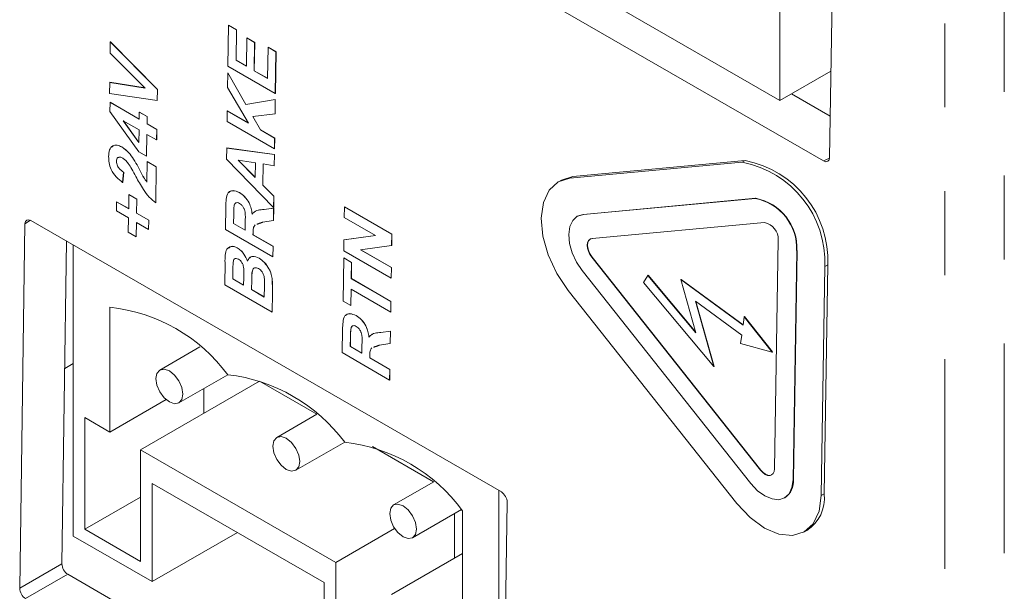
# Model space of a CAD drawing. Header units: inches. Extents: x 0.8 to 33.2, y 0.3 to 21.8.
# Tile 43 of 49: x 22.234 to 23.407, y 12.151 to 12.832. Entities that reach past the tile are written whole.
import ezdxf

# ---------------------------------------------------------------- set-up
doc = ezdxf.new("R2010")
doc.units = ezdxf.units.IN
doc.header["$MEASUREMENT"] = 0
doc.linetypes.add('PHANTOM', pattern=[0.5, 0.25, -0.05, 0.05, -0.05, 0.05, -0.05])

msp = doc.modelspace()

# ---------------------------------------------------------------- linework, layer by layer
at = {"color": 7, "linetype": 'PHANTOM', "lineweight": 0}
for p, q in [((23.3358, 11.4279), (23.3358, 13.1964)), ((23.4065, 13.1964), (23.4065, 11.4286)), ((23.0944, 12.6624), (23.098, 12.6644)), ((23.1912, 12.6639), (23.1983, 12.6672)), ((22.8893, 12.6433), (22.8928, 12.6453)), ((23.1101, 12.6192), (23.1105, 12.6194)), ((22.2468, 12.5933), (22.2403, 12.5888)), ((22.905, 12.6002), (22.9053, 12.6003)), ((23.1593, 12.557), (23.1597, 12.5572)), ((22.9153, 12.5492), (22.9157, 12.5494)), ((23.1928, 12.538), (23.1964, 12.54)), ((23.1162, 12.2954), (23.1165, 12.2956)), ((23.155, 12.2841), (23.1554, 12.2843)), ((23.1885, 12.2652), (23.192, 12.2671)), ((22.2342, 12.1548), (22.2844, 12.1838)), ((22.2913, 12.1715), (22.2411, 12.1425))]:
    msp.add_line(p, q, dxfattribs=at)
at = {"color": 7, "linetype": 'Continuous', "lineweight": 15}
for p, q in [((23.1392, 12.736), (23.1392, 13.1394)), ((23.2056, 13.1292), (23.1984, 12.6681)), ((22.8457, 12.9055), (23.1392, 12.736)), ((23.1912, 12.6639), (22.8092, 12.8844)), ((22.4821, 12.7768), (22.4828, 12.8257)), ((22.4828, 12.8257), (22.4922, 12.8202)), ((22.4828, 12.8257), (22.4829, 12.8257)), ((22.4829, 12.8257), (22.4923, 12.8203)), ((22.4922, 12.8202), (22.4917, 12.784)), ((22.4923, 12.8203), (22.4918, 12.784)), ((22.4922, 12.8202), (22.4923, 12.8203)), ((22.3418, 12.7924), (22.342, 12.8058)), ((22.342, 12.8058), (22.3981, 12.749)), ((22.342, 12.8058), (22.3421, 12.8058)), ((22.3421, 12.8058), (22.3982, 12.749)), ((22.504, 12.7769), (22.5045, 12.8106)), ((22.5045, 12.8106), (22.5046, 12.8107)), ((22.5045, 12.8106), (22.5139, 12.8052)), ((22.5046, 12.8107), (22.514, 12.8052)), ((22.5139, 12.8052), (22.5134, 12.7715)), ((22.514, 12.8052), (22.5135, 12.7715)), ((22.5139, 12.8052), (22.514, 12.8052)), ((22.3835, 12.7508), (22.3418, 12.7924)), ((22.5293, 12.7623), (22.5299, 12.7994)), ((22.5299, 12.7994), (22.5394, 12.794)), ((22.5299, 12.7994), (22.5393, 12.7939)), ((22.5299, 12.7994), (22.5299, 12.7994)), ((22.5393, 12.7939), (22.5385, 12.7442)), ((22.5394, 12.794), (22.5386, 12.7442)), ((22.5393, 12.7939), (22.5394, 12.794)), ((22.4917, 12.784), (22.504, 12.7769)), ((22.4917, 12.784), (22.4918, 12.784)), ((22.4918, 12.784), (22.504, 12.777)), ((22.4817, 12.7514), (22.482, 12.7688)), ((22.482, 12.7688), (22.5035, 12.7313)), ((22.482, 12.7688), (22.5034, 12.7312)), ((22.482, 12.7688), (22.482, 12.7688)), ((22.5385, 12.7442), (22.4821, 12.7768)), ((22.5134, 12.7715), (22.5293, 12.7623)), ((22.5134, 12.7715), (22.5135, 12.7715)), ((22.5135, 12.7715), (22.5293, 12.7624)), ((23.1392, 12.736), (23.2, 12.7711)), ((22.3411, 12.7443), (22.3413, 12.7576)), ((22.3413, 12.7576), (22.3414, 12.7577)), ((22.3413, 12.7576), (22.3835, 12.7508)), ((22.3414, 12.7577), (22.3835, 12.7509)), ((22.3979, 12.736), (22.3411, 12.7443)), ((22.3981, 12.749), (22.3979, 12.736)), ((22.3982, 12.749), (22.398, 12.736)), ((22.3981, 12.749), (22.3982, 12.749)), ((22.5066, 12.7091), (22.4817, 12.7514)), ((22.5385, 12.7442), (22.5386, 12.7442)), ((23.153, 12.744), (23.1992, 12.7173)), ((22.3415, 12.7228), (22.3417, 12.7337)), ((22.3417, 12.7338), (22.3764, 12.7138)), ((22.3417, 12.7337), (22.3417, 12.7338)), ((22.3417, 12.7337), (22.3764, 12.7137)), ((22.3979, 12.736), (22.398, 12.736)), ((22.5034, 12.7312), (22.5384, 12.737)), ((22.5035, 12.7313), (22.5385, 12.7371)), ((22.5384, 12.737), (22.5382, 12.7202)), ((22.5385, 12.7371), (22.5383, 12.7202)), ((22.5384, 12.737), (22.5385, 12.7371)), ((22.3759, 12.6749), (22.3415, 12.7228)), ((22.3764, 12.7137), (22.3765, 12.7221)), ((22.3765, 12.7221), (22.3859, 12.7167)), ((22.3765, 12.7221), (22.3766, 12.7221)), ((22.3766, 12.7221), (22.386, 12.7167)), ((22.4811, 12.711), (22.4813, 12.7237)), ((22.4813, 12.7237), (22.5066, 12.7091)), ((22.4813, 12.7237), (22.4814, 12.7237)), ((22.4814, 12.7237), (22.5065, 12.7092)), ((22.5034, 12.7312), (22.5035, 12.7313)), ((22.3762, 12.701), (22.3574, 12.7119)), ((22.3574, 12.7119), (22.376, 12.686)), ((22.3576, 12.7118), (22.376, 12.6861)), ((22.3859, 12.7167), (22.3858, 12.7082)), ((22.386, 12.7167), (22.3859, 12.7083)), ((22.3859, 12.7167), (22.386, 12.7167)), ((22.5376, 12.6785), (22.4811, 12.711)), ((22.5382, 12.7202), (22.5117, 12.7168)), ((22.5117, 12.7168), (22.5207, 12.7009)), ((22.5118, 12.7168), (22.5208, 12.701)), ((22.5382, 12.7202), (22.5383, 12.7202)), ((22.376, 12.686), (22.3762, 12.701)), ((22.3858, 12.7082), (22.3859, 12.7083)), ((22.3858, 12.7082), (22.3974, 12.7016)), ((22.3859, 12.7083), (22.3975, 12.7016)), ((22.3974, 12.7016), (22.3972, 12.6889)), ((22.3975, 12.7016), (22.3973, 12.689)), ((22.3974, 12.7016), (22.3975, 12.7016)), ((22.5207, 12.7009), (22.5208, 12.701)), ((22.5207, 12.7009), (22.5377, 12.6911)), ((22.5208, 12.701), (22.5378, 12.6911)), ((22.3856, 12.6956), (22.3852, 12.6695)), ((22.3857, 12.6956), (22.3853, 12.6695)), ((22.3972, 12.6889), (22.3856, 12.6956)), ((22.3972, 12.6889), (22.3973, 12.689)), ((22.5378, 12.6911), (22.5376, 12.6785)), ((22.5377, 12.6911), (22.5376, 12.6785)), ((22.5377, 12.6911), (22.5378, 12.6911)), ((22.3556, 12.6806), (22.3557, 12.6806)), ((22.3852, 12.6695), (22.3759, 12.6749)), ((22.4804, 12.6659), (22.4806, 12.6793)), ((22.4806, 12.6793), (22.4807, 12.6794)), ((22.4806, 12.6793), (22.5375, 12.6717)), ((22.4807, 12.6794), (22.5375, 12.6718)), ((22.5376, 12.6785), (22.5376, 12.6785)), ((22.3494, 12.6636), (22.3494, 12.6636)), ((22.3697, 12.6661), (22.3698, 12.6661)), ((22.3852, 12.6695), (22.3853, 12.6695)), ((22.3855, 12.6387), (22.3859, 12.6631)), ((22.3859, 12.6632), (22.3968, 12.6569)), ((22.3859, 12.6631), (22.3859, 12.6632)), ((22.3859, 12.6631), (22.3967, 12.6569)), ((22.5365, 12.6085), (22.4804, 12.6659)), ((22.5147, 12.6617), (22.4943, 12.6648)), ((22.4943, 12.6648), (22.5144, 12.6444)), ((22.4944, 12.6647), (22.5144, 12.6446)), ((22.5375, 12.6718), (22.5373, 12.6583)), ((22.5375, 12.6717), (22.5373, 12.6583)), ((22.5375, 12.6717), (22.5375, 12.6718)), ((23.0944, 12.6624), (22.8893, 12.6433)), ((23.098, 12.6644), (22.8928, 12.6453)), ((22.3579, 12.6504), (22.3567, 12.6383)), ((22.358, 12.6504), (22.3568, 12.6384)), ((22.3579, 12.6504), (22.358, 12.6504)), ((22.3967, 12.6569), (22.3961, 12.6139)), ((22.3968, 12.6569), (22.3962, 12.6139)), ((22.3967, 12.6569), (22.3968, 12.6569)), ((22.5144, 12.6444), (22.5147, 12.6617)), ((22.5242, 12.6603), (22.5238, 12.6351)), ((22.5241, 12.6603), (22.5238, 12.635)), ((22.5373, 12.6583), (22.5241, 12.6603)), ((22.5373, 12.6583), (22.5373, 12.6583)), ((22.8793, 12.6412), (22.8758, 12.6392)), ((22.8928, 12.6453), (22.8793, 12.6412)), ((22.3567, 12.6383), (22.3568, 12.6384)), ((22.5238, 12.6351), (22.5368, 12.622)), ((22.5238, 12.635), (22.5238, 12.6351)), ((22.5238, 12.635), (22.5367, 12.622)), ((22.3492, 12.6044), (22.3494, 12.6153)), ((22.3494, 12.6153), (22.3495, 12.6154)), ((22.3494, 12.6153), (22.3639, 12.607)), ((22.3495, 12.6154), (22.3639, 12.6071)), ((22.3639, 12.607), (22.3641, 12.6238)), ((22.3641, 12.6238), (22.3642, 12.6239)), ((22.3641, 12.6238), (22.3735, 12.6184)), ((22.3642, 12.6239), (22.3736, 12.6185)), ((22.3736, 12.6185), (22.3733, 12.6016)), ((22.3735, 12.6184), (22.3733, 12.6016)), ((22.3735, 12.6184), (22.3736, 12.6185)), ((22.4956, 12.6262), (22.4957, 12.6262)), ((22.5367, 12.622), (22.5365, 12.6085)), ((22.5368, 12.622), (22.5366, 12.6085)), ((22.5367, 12.622), (22.5368, 12.622)), ((23.1101, 12.6192), (22.905, 12.6002)), ((23.1105, 12.6194), (22.9053, 12.6003)), ((22.3637, 12.596), (22.3492, 12.6044)), ((22.3961, 12.6139), (22.3962, 12.6139)), ((22.4792, 12.5821), (22.4796, 12.6097)), ((22.4893, 12.61), (22.4893, 12.61)), ((22.5252, 12.6061), (22.5365, 12.6077)), ((22.5252, 12.6061), (22.5253, 12.6062)), ((22.5253, 12.6062), (22.5366, 12.6077)), ((22.5366, 12.6077), (22.5363, 12.5929)), ((22.5365, 12.6077), (22.5363, 12.5929)), ((22.5365, 12.6085), (22.5366, 12.6085)), ((22.5365, 12.6077), (22.5366, 12.6077)), ((22.6206, 12.5965), (22.6208, 12.6091)), ((22.6208, 12.6091), (22.6209, 12.6092)), ((22.6208, 12.6091), (22.6772, 12.5766)), ((22.6209, 12.6092), (22.6773, 12.5766)), ((22.2475, 12.5929), (22.8077, 12.2696)), ((22.3634, 12.5792), (22.3637, 12.596)), ((22.3733, 12.6016), (22.3878, 12.5932)), ((22.3733, 12.6016), (22.3877, 12.5932)), ((22.3733, 12.6016), (22.3733, 12.6016)), ((22.3878, 12.5932), (22.3876, 12.5823)), ((22.3877, 12.5932), (22.3876, 12.5822)), ((22.3877, 12.5932), (22.3878, 12.5932)), ((22.489, 12.6001), (22.4888, 12.5893)), ((22.4889, 12.6), (22.4888, 12.5893)), ((22.4889, 12.6), (22.489, 12.6001)), ((22.5025, 12.5814), (22.5027, 12.5915)), ((22.5363, 12.5929), (22.5233, 12.5909)), ((22.5363, 12.5929), (22.5363, 12.5929)), ((22.6577, 12.5751), (22.6206, 12.5965)), ((22.9053, 12.6003), (22.8986, 12.5983)), ((22.2342, 12.1548), (22.2403, 12.5888)), ((22.3732, 12.5906), (22.3729, 12.5738)), ((22.3731, 12.5906), (22.3729, 12.5737)), ((22.3876, 12.5822), (22.3731, 12.5906)), ((22.3876, 12.5822), (22.3876, 12.5823)), ((22.5356, 12.5495), (22.4792, 12.5821)), ((22.4888, 12.5893), (22.5025, 12.5814)), ((22.4888, 12.5893), (22.5025, 12.5814)), ((22.4888, 12.5893), (22.4888, 12.5893)), ((23.1208, 12.5905), (22.9157, 12.5715)), ((22.2899, 12.5685), (22.2844, 12.1838)), ((22.3729, 12.5737), (22.3634, 12.5792)), ((22.3729, 12.5737), (22.3729, 12.5738)), ((22.512, 12.5788), (22.5119, 12.5759)), ((22.5119, 12.5759), (22.512, 12.576)), ((22.5119, 12.5759), (22.5358, 12.5621)), ((22.512, 12.5788), (22.512, 12.576)), ((22.512, 12.5788), (22.512, 12.5788)), ((22.512, 12.576), (22.5359, 12.5622)), ((22.62, 12.5569), (22.6202, 12.5701)), ((22.6202, 12.5701), (22.6577, 12.5751)), ((22.6202, 12.5701), (22.6203, 12.5701)), ((22.6203, 12.5701), (22.6577, 12.5751)), ((22.6772, 12.5766), (22.677, 12.563)), ((22.6773, 12.5766), (22.6771, 12.563)), ((22.6772, 12.5766), (22.6773, 12.5766)), ((23.1329, 12.2969), (23.1372, 12.5698)), ((22.2978, 12.5639), (22.2978, 12.334)), ((22.4932, 12.5604), (22.4932, 12.5604)), ((22.5358, 12.5621), (22.5356, 12.5495)), ((22.5359, 12.5622), (22.5357, 12.5495)), ((22.5358, 12.5621), (22.5359, 12.5622)), ((22.6765, 12.5243), (22.62, 12.5569)), ((22.677, 12.563), (22.6401, 12.558)), ((22.6401, 12.558), (22.6767, 12.5369)), ((22.6402, 12.558), (22.6767, 12.537)), ((22.677, 12.563), (22.6771, 12.563)), ((23.155, 12.2841), (23.1593, 12.557)), ((23.1554, 12.2843), (23.1597, 12.5572)), ((22.5191, 12.548), (22.5192, 12.548)), ((22.5356, 12.5495), (22.5357, 12.5495)), ((22.6191, 12.497), (22.6199, 12.5485)), ((22.6199, 12.5485), (22.6293, 12.543)), ((22.6199, 12.5485), (22.62, 12.5485)), ((22.62, 12.5485), (22.6294, 12.5431)), ((22.9153, 12.5492), (23.1162, 12.2954)), ((22.9157, 12.5494), (23.1165, 12.2956)), ((22.4782, 12.5163), (22.4786, 12.5428)), ((22.4883, 12.5434), (22.4883, 12.5434)), ((22.6293, 12.543), (22.629, 12.5236)), ((22.6294, 12.5431), (22.6291, 12.5237)), ((22.6293, 12.543), (22.6294, 12.5431)), ((22.6767, 12.537), (22.6765, 12.5243)), ((22.6767, 12.5369), (22.6765, 12.5243)), ((22.6767, 12.5369), (22.6767, 12.537)), ((22.9039, 12.5333), (23.1048, 12.2795)), ((23.1885, 12.2652), (23.1928, 12.538)), ((23.192, 12.2671), (23.1964, 12.54)), ((22.4879, 12.5316), (22.4878, 12.5235)), ((22.4878, 12.5235), (22.4879, 12.5236)), ((22.4878, 12.5235), (22.5008, 12.516)), ((22.488, 12.5316), (22.4879, 12.5236)), ((22.4879, 12.5316), (22.488, 12.5316)), ((22.4879, 12.5236), (22.5008, 12.5161)), ((22.5008, 12.516), (22.5009, 12.5252)), ((22.5104, 12.5219), (22.5102, 12.5106)), ((22.5105, 12.5219), (22.5103, 12.5106)), ((22.5104, 12.5219), (22.5105, 12.5219)), ((22.5348, 12.5222), (22.5349, 12.5222)), ((22.629, 12.5236), (22.6291, 12.5237)), ((22.629, 12.5236), (22.676, 12.4965)), ((22.6291, 12.5237), (22.6761, 12.4965)), ((22.6765, 12.5243), (22.6765, 12.5243)), ((22.9821, 12.5276), (22.9768, 12.5191)), ((22.9821, 12.5276), (22.9824, 12.5278)), ((23.0393, 12.4592), (22.9821, 12.5276)), ((23.039, 12.4601), (22.9824, 12.5278)), ((23.0214, 12.5225), (23.0218, 12.5227)), ((23.0214, 12.5225), (23.0393, 12.4592)), ((23.0955, 12.4682), (23.0214, 12.5225)), ((23.0956, 12.4686), (23.0218, 12.5227)), ((22.5346, 12.4837), (22.4782, 12.5163)), ((22.5102, 12.5106), (22.5254, 12.5018)), ((22.5102, 12.5106), (22.5103, 12.5106)), ((22.5103, 12.5106), (22.5254, 12.5019)), ((22.5254, 12.5018), (22.5256, 12.5147)), ((22.6288, 12.511), (22.6285, 12.4916)), ((22.6289, 12.511), (22.6286, 12.4916)), ((22.6759, 12.4838), (22.6288, 12.511)), ((22.8872, 12.5097), (23.088, 12.2558)), ((22.9768, 12.5191), (23.0607, 12.4188)), ((22.535, 12.506), (22.5346, 12.4837)), ((22.535, 12.506), (22.5347, 12.4838)), ((22.535, 12.506), (22.535, 12.506)), ((22.3416, 12.4896), (22.3416, 12.3409)), ((22.6285, 12.4916), (22.6191, 12.497)), ((22.6285, 12.4916), (22.6286, 12.4916)), ((22.6761, 12.4965), (22.6759, 12.4839)), ((22.676, 12.4965), (22.6759, 12.4838)), ((22.676, 12.4965), (22.6761, 12.4965)), ((23.0387, 12.4967), (23.0939, 12.4563)), ((23.0607, 12.4188), (23.0387, 12.4967)), ((23.061, 12.419), (23.0392, 12.4963)), ((22.5346, 12.4837), (22.5347, 12.4838)), ((22.6346, 12.4796), (22.6347, 12.4796)), ((22.6759, 12.4838), (22.6759, 12.4839)), ((23.0969, 12.4783), (23.0955, 12.4682)), ((23.0969, 12.4783), (23.0972, 12.4785)), ((23.1302, 12.4362), (23.0969, 12.4783)), ((23.1306, 12.4364), (23.0972, 12.4785)), ((22.6182, 12.4355), (22.6186, 12.4631)), ((22.6283, 12.4634), (22.6284, 12.4635)), ((22.628, 12.4535), (22.6278, 12.4427)), ((22.628, 12.4535), (22.6279, 12.4428)), ((22.628, 12.4535), (22.628, 12.4535)), ((22.6642, 12.4596), (22.6755, 12.4611)), ((22.6642, 12.4596), (22.6643, 12.4596)), ((22.6643, 12.4596), (22.6756, 12.4611)), ((22.6755, 12.4611), (22.6753, 12.4463)), ((22.6756, 12.4611), (22.6754, 12.4463)), ((22.6755, 12.4611), (22.6756, 12.4611)), ((23.0939, 12.4563), (23.0925, 12.4462)), ((22.4487, 12.4424), (22.401, 12.4148)), ((22.6278, 12.4427), (22.6279, 12.4428)), ((22.6278, 12.4427), (22.6415, 12.4348)), ((22.6279, 12.4428), (22.6415, 12.4349)), ((22.6415, 12.4348), (22.6417, 12.445)), ((22.6753, 12.4463), (22.6623, 12.4443)), ((22.6753, 12.4463), (22.6754, 12.4463)), ((23.0925, 12.4462), (23.1302, 12.4362)), ((22.6746, 12.4029), (22.6182, 12.4355)), ((22.6511, 12.4322), (22.651, 12.4294)), ((22.651, 12.4322), (22.651, 12.4294)), ((22.651, 12.4322), (22.6511, 12.4322)), ((22.651, 12.4294), (22.6749, 12.4156)), ((22.651, 12.4294), (22.6748, 12.4156)), ((22.651, 12.4294), (22.651, 12.4294)), ((23.1302, 12.4362), (23.1306, 12.4364)), ((22.2978, 12.4226), (22.2877, 12.4167)), ((23.0607, 12.4188), (23.061, 12.419)), ((22.4236, 12.3756), (22.4819, 12.4092)), ((22.6748, 12.4156), (22.6746, 12.4029)), ((22.6749, 12.4156), (22.6747, 12.403)), ((22.6748, 12.4156), (22.6749, 12.4156)), ((22.5195, 12.4015), (22.378, 12.3198)), ((22.4533, 12.3927), (22.4533, 12.3633)), ((22.5195, 12.4015), (22.5878, 12.362)), ((22.6746, 12.4029), (22.6747, 12.403)), ((22.4084, 12.3795), (22.3416, 12.3409)), ((22.3416, 12.3409), (22.3118, 12.3581)), ((22.3118, 12.3581), (22.3118, 12.225)), ((22.5879, 12.362), (22.5402, 12.3345)), ((22.2978, 12.334), (22.2979, 12.334)), ((22.2979, 12.334), (22.2979, 12.2169)), ((22.5628, 12.2953), (22.6211, 12.3289)), ((22.6541, 12.3238), (22.727, 12.2817)), ((22.378, 12.3198), (22.6105, 12.1856)), ((22.378, 12.1868), (22.378, 12.3198)), ((22.392, 12.1626), (22.392, 12.2797)), ((22.392, 12.2797), (22.5966, 12.1615)), ((22.7271, 12.2817), (22.6794, 12.2541)), ((22.8048, 12.0413), (22.8048, 12.2712)), ((22.378, 12.2632), (22.3118, 12.225)), ((22.8146, 12.2573), (22.8078, 11.8236)), ((22.702, 12.2149), (22.7603, 12.2485)), ((22.752, 12.1908), (22.752, 12.2438)), ((22.7614, 12.0985), (22.7614, 12.2472)), ((22.2979, 12.2169), (22.392, 12.1626)), ((22.3118, 12.225), (22.378, 12.1868)), ((22.4933, 12.2212), (22.392, 12.1626)), ((22.6806, 12.226), (22.6105, 12.1856)), ((23.1679, 12.2216), (23.1714, 12.2236)), ((22.7614, 12.1963), (22.6768, 12.1474)), ((22.6105, 12.1856), (22.6105, 12.0525)), ((22.2913, 12.1715), (22.8085, 11.8729)), ((22.5966, 12.1615), (22.5966, 12.0445))]:
    msp.add_line(p, q, dxfattribs=at)
at = {"color": 7, "linetype": 'Continuous', "lineweight": 15, "flags": 128}
for points in [[(22.8893, 12.6433), (22.8754, 12.639), (22.8646, 12.6291), (22.8577, 12.6144), (22.8551, 12.5957), (22.857, 12.5744), (22.8634, 12.552), (22.8736, 12.5299), (22.8872, 12.5097)], [(22.905, 12.6002), (22.898, 12.598), (22.8926, 12.593), (22.8892, 12.5857), (22.8879, 12.5763), (22.8889, 12.5657), (22.892, 12.5545), (22.8972, 12.5434), (22.9039, 12.5333)], [(22.9157, 12.5715), (22.9134, 12.5708), (22.9116, 12.5691), (22.9104, 12.5667), (22.91, 12.5635), (22.9103, 12.56), (22.9114, 12.5563), (22.9131, 12.5526), (22.9153, 12.5492)], [(22.916, 12.5717), (22.9137, 12.571), (22.9119, 12.5693), (22.9108, 12.5668), (22.9103, 12.5637), (22.9107, 12.5602), (22.9117, 12.5564), (22.9134, 12.5528), (22.9157, 12.5494)], [(22.3963, 12.4045), (22.3975, 12.3967), (22.401, 12.3887), (22.4062, 12.3817), (22.4123, 12.3767), (22.4184, 12.3746), (22.4236, 12.3756), (22.4271, 12.3796), (22.4283, 12.386), (22.4271, 12.3938), (22.4236, 12.4018), (22.4184, 12.4088), (22.4123, 12.4137), (22.4062, 12.4158), (22.401, 12.4148), (22.3975, 12.4108), (22.3963, 12.4045)], [(22.5355, 12.3241), (22.5367, 12.3163), (22.5402, 12.3083), (22.5454, 12.3013), (22.5515, 12.2964), (22.5576, 12.2943), (22.5628, 12.2953), (22.5663, 12.2993), (22.5675, 12.3056), (22.5663, 12.3134), (22.5628, 12.3214), (22.5576, 12.3284), (22.5515, 12.3334), (22.5454, 12.3355), (22.5402, 12.3345), (22.5367, 12.3305), (22.5355, 12.3241)], [(23.1162, 12.2954), (23.1188, 12.2925), (23.1217, 12.2904), (23.1245, 12.2892), (23.1272, 12.289), (23.1295, 12.2897), (23.1313, 12.2913), (23.1325, 12.2938), (23.1329, 12.2969)], [(23.1165, 12.2956), (23.1192, 12.2927), (23.122, 12.2906), (23.1249, 12.2894), (23.1276, 12.2892), (23.1296, 12.2898)], [(23.1048, 12.2795), (23.1127, 12.271), (23.1213, 12.2647), (23.1299, 12.2611), (23.1379, 12.2603), (23.1449, 12.2625), (23.1503, 12.2674), (23.1537, 12.2748), (23.155, 12.2841)], [(23.088, 12.2558), (23.1039, 12.2389), (23.121, 12.2263), (23.1382, 12.219), (23.1543, 12.2175), (23.1682, 12.2218), (23.179, 12.2317), (23.1859, 12.2465), (23.1885, 12.2652)], [(22.6747, 12.2438), (22.6759, 12.236), (22.6794, 12.228), (22.6845, 12.221), (22.6907, 12.216), (22.6968, 12.2139), (22.702, 12.2149), (22.7055, 12.2189), (22.7067, 12.2253), (22.7055, 12.2331), (22.702, 12.2411), (22.6968, 12.2481), (22.6907, 12.253), (22.6845, 12.2551), (22.6794, 12.2541), (22.6759, 12.2501), (22.6747, 12.2438)]]:
    msp.add_lwpolyline(points, dxfattribs=at)
at = {"color": 7, "linetype": 'Continuous', "lineweight": 15}
for centre, radius, start, end in [((23.0713, 12.543), 0.1217, 357.6857, 79.0171), ((23.0748, 12.5449), 0.1217, 357.6862, 79.0166), ((23.0985, 12.5595), 0.0608, 357.6853, 79.0172), ((23.0989, 12.5597), 0.0608, 357.6851, 79.0173), ((23.117, 12.5706), 0.0203, 357.6858, 79.0173), ((22.3203, 12.2898), 0.2009, 36.4735, 83.9306), ((22.4588, 12.2084), 0.2021, 36.5769, 83.4285), ((22.5975, 12.127), 0.2032, 36.2612, 83.347), ((23.1325, 12.2818), 0.023, 303.0054, 6.2366), ((23.1463, 12.2621), 0.046, 303.0161, 6.2277)]:
    msp.add_arc(centre, radius, start, end, dxfattribs=at)
for centre, major_axis, ratio, start_param, end_param in [((23.1913, 12.6722), (-0.00488, 0.00875), 0.586305, 2.365259, 3.933317), ((22.2474, 12.5847), (-0.00488, 0.00877), 0.585215, 5.509595, 7.077653), ((22.8075, 12.2613), (-0.00486, 0.00874), 0.589507, 3.938034, 5.506092), ((22.2915, 12.1797), (-0.00487, 0.00873), 0.588449, 0.795438, 2.363496), ((22.2413, 12.1507), (-0.00487, 0.00873), 0.588449, 0.795438, 2.363496)]:
    msp.add_ellipse(centre, major_axis=major_axis, ratio=ratio, start_param=start_param, end_param=end_param, dxfattribs=at)
for points, knots in [([(22.34, 12.6693), (22.3402, 12.672), (22.3406, 12.6775), (22.3445, 12.6822), (22.3499, 12.6833), (22.3537, 12.6815), (22.3556, 12.6806)], [0, 0, 0, 0, 0.280574, 0.559721, 0.779754, 1, 1, 1, 1]), ([(22.3441, 12.6805), (22.3445, 12.681), (22.3458, 12.6829), (22.35, 12.6832), (22.3538, 12.6815), (22.3557, 12.6806)], [0, 0, 0, 0, 0.1529377, 0.5762646, 1, 1, 1, 1]), ([(22.3556, 12.6806), (22.3585, 12.6785), (22.3637, 12.6747), (22.3679, 12.6687), (22.3697, 12.6661)], [0, 0, 0, 0, 0.558517, 1, 1, 1, 1]), ([(22.3557, 12.6806), (22.3586, 12.6785), (22.3638, 12.6748), (22.3679, 12.6688), (22.3698, 12.6661)], [0, 0, 0, 0, 0.558517, 1, 1, 1, 1]), ([(22.3567, 12.6383), (22.3541, 12.6403), (22.349, 12.6442), (22.343, 12.653), (22.3403, 12.6619), (22.3401, 12.6668), (22.34, 12.6693)], [0, 0, 0, 0, 0.280752, 0.558969, 0.779274, 1, 1, 1, 1]), ([(22.3569, 12.6671), (22.3558, 12.6677), (22.3537, 12.6688), (22.3511, 12.6684), (22.3496, 12.6664), (22.3494, 12.6645), (22.3494, 12.6636)], [0, 0, 0, 0, 0.280621, 0.559499, 0.77938, 1, 1, 1, 1]), ([(22.3521, 12.6682), (22.3517, 12.6682), (22.3507, 12.6681), (22.3497, 12.6664), (22.3495, 12.6646), (22.3494, 12.6636)], [0, 0, 0, 0, 0.180007, 0.589325, 1, 1, 1, 1]), ([(22.3494, 12.6636), (22.3495, 12.6627), (22.3496, 12.6608), (22.3507, 12.6576), (22.3535, 12.6536), (22.3561, 12.6517), (22.358, 12.6504)], [0, 0, 0, 0, 0.1872367, 0.3740863, 0.5606994, 1, 1, 1, 1]), ([(22.3494, 12.6636), (22.3494, 12.6626), (22.3495, 12.6608), (22.3506, 12.6576), (22.3534, 12.6535), (22.3561, 12.6517), (22.3579, 12.6504)], [0, 0, 0, 0, 0.187233, 0.374083, 0.560698, 1, 1, 1, 1]), ([(22.3634, 12.6608), (22.3623, 12.6623), (22.3603, 12.6648), (22.3579, 12.6664), (22.3569, 12.6671)], [0, 0, 0, 0, 0.560063, 1, 1, 1, 1]), ([(22.3697, 12.6661), (22.3715, 12.663), (22.3746, 12.6579), (22.3784, 12.6506), (22.3815, 12.6444), (22.3842, 12.6406), (22.3855, 12.6387)], [0, 0, 0, 0, 0.339989, 0.560193, 0.780381, 1, 1, 1, 1]), ([(22.3698, 12.6661), (22.3716, 12.663), (22.3746, 12.6579), (22.3784, 12.6506), (22.3816, 12.6444), (22.3843, 12.6406), (22.3856, 12.6388)], [0, 0, 0, 0, 0.339989, 0.560193, 0.780381, 1, 1, 1, 1]), ([(22.3724, 12.6455), (22.3708, 12.6484), (22.3679, 12.6537), (22.3648, 12.6587), (22.3634, 12.6608)], [0, 0, 0, 0, 0.560239, 1, 1, 1, 1]), ([(22.3961, 12.6139), (22.3934, 12.6161), (22.3881, 12.6204), (22.38, 12.6316), (22.3753, 12.6403), (22.3724, 12.6455)], [0, 0, 0, 0, 0.279579, 0.55934, 1, 1, 1, 1]), ([(22.4796, 12.6097), (22.4797, 12.6126), (22.4798, 12.6185), (22.4813, 12.6254), (22.4847, 12.6281), (22.4891, 12.629), (22.493, 12.6273), (22.4956, 12.6262)], [0, 0, 0, 0, 0.251138, 0.500536, 0.625742, 0.751055, 1, 1, 1, 1]), ([(22.4832, 12.6265), (22.4838, 12.627), (22.4851, 12.6283), (22.4892, 12.629), (22.4931, 12.6273), (22.4957, 12.6262)], [0, 0, 0, 0, 0.18711, 0.45929, 1, 1, 1, 1]), ([(22.4956, 12.6262), (22.4978, 12.6247), (22.5021, 12.6217), (22.5072, 12.6145), (22.51, 12.6071), (22.5106, 12.6028), (22.5109, 12.6007)], [0, 0, 0, 0, 0.279942, 0.558974, 0.779183, 1, 1, 1, 1]), ([(22.4957, 12.6262), (22.4979, 12.6247), (22.5022, 12.6218), (22.5073, 12.6145), (22.51, 12.6072), (22.5106, 12.6029), (22.511, 12.6007)], [0, 0, 0, 0, 0.279942, 0.558974, 0.779183, 1, 1, 1, 1]), ([(22.4893, 12.61), (22.4892, 12.6081), (22.489, 12.6049), (22.4889, 12.6015), (22.4889, 12.6)], [0, 0, 0, 0, 0.55992, 1, 1, 1, 1]), ([(22.4893, 12.61), (22.4892, 12.6082), (22.4891, 12.6049), (22.489, 12.6016), (22.489, 12.6001)], [0, 0, 0, 0, 0.559921, 1, 1, 1, 1]), ([(22.4959, 12.6132), (22.495, 12.6137), (22.4932, 12.6146), (22.4903, 12.6138), (22.4897, 12.6114), (22.4893, 12.61)], [0, 0, 0, 0, 0.281076, 0.561278, 1, 1, 1, 1]), ([(22.4921, 12.6139), (22.4917, 12.6139), (22.4901, 12.6136), (22.4897, 12.6116), (22.4893, 12.61)], [0, 0, 0, 0, 0.225333, 1, 1, 1, 1]), ([(22.5027, 12.5915), (22.5028, 12.5952), (22.503, 12.5998), (22.5019, 12.6059), (22.5004, 12.609), (22.4983, 12.6117), (22.4967, 12.6127), (22.4959, 12.6132)], [0, 0, 0, 0, 0.500906, 0.625714, 0.750363, 0.875019, 1, 1, 1, 1]), ([(22.5109, 12.6007), (22.5121, 12.602), (22.5142, 12.6041), (22.5181, 12.6053), (22.5216, 12.6058), (22.524, 12.606), (22.5252, 12.6061)], [0, 0, 0, 0, 0.339562, 0.559574, 0.779779, 1, 1, 1, 1]), ([(22.5142, 12.6035), (22.5145, 12.6037), (22.5156, 12.6047), (22.5183, 12.6053), (22.5217, 12.6059), (22.5241, 12.6061), (22.5253, 12.6062)], [0, 0, 0, 0, 0.091191, 0.393945, 0.69696, 1, 1, 1, 1]), ([(22.5143, 12.5877), (22.5135, 12.5865), (22.512, 12.5842), (22.512, 12.5806), (22.512, 12.5788)], [0, 0, 0, 0, 0.495723, 1, 1, 1, 1]), ([(22.5142, 12.5876), (22.5134, 12.5865), (22.512, 12.5842), (22.512, 12.5806), (22.512, 12.5788)], [0, 0, 0, 0, 0.49572, 1, 1, 1, 1]), ([(22.4786, 12.5428), (22.4785, 12.5489), (22.4785, 12.5581), (22.4848, 12.5623), (22.4894, 12.5622), (22.4919, 12.561), (22.4932, 12.5604)], [0, 0, 0, 0, 0.49935, 0.748652, 0.874279, 1, 1, 1, 1]), ([(22.4827, 12.5598), (22.4837, 12.5608), (22.4856, 12.5625), (22.4895, 12.5622), (22.492, 12.561), (22.4932, 12.5604)], [0, 0, 0, 0, 0.400073, 0.699926, 1, 1, 1, 1]), ([(22.4932, 12.5604), (22.4947, 12.5595), (22.4975, 12.5576), (22.5021, 12.5521), (22.5041, 12.5474), (22.5054, 12.5445)], [0, 0, 0, 0, 0.28092, 0.561821, 1, 1, 1, 1]), ([(22.4932, 12.5604), (22.4946, 12.5594), (22.4974, 12.5575), (22.5021, 12.5521), (22.5041, 12.5473), (22.5053, 12.5444)], [0, 0, 0, 0, 0.28092, 0.561821, 1, 1, 1, 1]), ([(22.4946, 12.5468), (22.4937, 12.5472), (22.4919, 12.5481), (22.4891, 12.5473), (22.4886, 12.5449), (22.4883, 12.5434)], [0, 0, 0, 0, 0.281068, 0.561092, 1, 1, 1, 1]), ([(22.491, 12.5475), (22.4906, 12.5474), (22.489, 12.5471), (22.4886, 12.545), (22.4883, 12.5434)], [0, 0, 0, 0, 0.242578, 1, 1, 1, 1]), ([(22.5009, 12.5354), (22.5008, 12.5366), (22.5005, 12.539), (22.499, 12.5425), (22.4969, 12.5453), (22.4954, 12.5463), (22.4946, 12.5468)], [0, 0, 0, 0, 0.280494, 0.55992, 0.779752, 1, 1, 1, 1]), ([(22.5053, 12.5444), (22.506, 12.5459), (22.5073, 12.5488), (22.512, 12.551), (22.5164, 12.5491), (22.5191, 12.548)], [0, 0, 0, 0, 0.281048, 0.561616, 1, 1, 1, 1]), ([(22.5082, 12.5486), (22.5092, 12.5493), (22.5122, 12.5511), (22.5164, 12.5492), (22.5192, 12.548)], [0, 0, 0, 0, 0.358083, 1, 1, 1, 1]), ([(22.5191, 12.548), (22.5213, 12.5464), (22.5257, 12.5432), (22.5308, 12.5361), (22.534, 12.5287), (22.5346, 12.5243), (22.5348, 12.5222)], [0, 0, 0, 0, 0.279787, 0.559454, 0.779461, 1, 1, 1, 1]), ([(22.5192, 12.548), (22.5214, 12.5464), (22.5257, 12.5433), (22.5309, 12.5361), (22.5341, 12.5287), (22.5346, 12.5244), (22.5349, 12.5222)], [0, 0, 0, 0, 0.279787, 0.559452, 0.779461, 1, 1, 1, 1]), ([(22.4883, 12.5434), (22.4882, 12.5412), (22.488, 12.5373), (22.4879, 12.5333), (22.4879, 12.5316)], [0, 0, 0, 0, 0.55995, 1, 1, 1, 1]), ([(22.4883, 12.5434), (22.4882, 12.5412), (22.488, 12.5373), (22.488, 12.5334), (22.488, 12.5316)], [0, 0, 0, 0, 0.5599531, 1, 1, 1, 1]), ([(22.5009, 12.5252), (22.501, 12.5271), (22.501, 12.5304), (22.501, 12.5339), (22.5009, 12.5354)], [0, 0, 0, 0, 0.560049, 1, 1, 1, 1]), ([(22.5184, 12.5356), (22.5176, 12.536), (22.5159, 12.5369), (22.5137, 12.5367), (22.512, 12.5354), (22.5103, 12.5308), (22.5103, 12.5258), (22.5104, 12.5219)], [0, 0, 0, 0, 0.124948, 0.249716, 0.374439, 0.499416, 1, 1, 1, 1]), ([(22.5144, 12.5366), (22.5142, 12.5366), (22.5133, 12.5366), (22.5121, 12.5354), (22.5103, 12.5309), (22.5104, 12.5259), (22.5105, 12.5219)], [0, 0, 0, 0, 0.044873, 0.203648, 0.362746, 1, 1, 1, 1]), ([(22.5254, 12.5245), (22.5252, 12.5257), (22.5247, 12.5282), (22.5229, 12.5316), (22.5207, 12.5342), (22.5192, 12.5351), (22.5184, 12.5356)], [0, 0, 0, 0, 0.280016, 0.559355, 0.779492, 1, 1, 1, 1]), ([(22.5256, 12.5147), (22.5256, 12.5165), (22.5257, 12.5197), (22.5255, 12.523), (22.5254, 12.5245)], [0, 0, 0, 0, 0.560184, 1, 1, 1, 1]), ([(22.5348, 12.5222), (22.5349, 12.5191), (22.535, 12.5137), (22.535, 12.5083), (22.535, 12.506)], [0, 0, 0, 0, 0.559954, 1, 1, 1, 1]), ([(22.5349, 12.5222), (22.535, 12.5192), (22.5351, 12.5137), (22.5351, 12.5084), (22.535, 12.506)], [0, 0, 0, 0, 0.559955, 1, 1, 1, 1]), ([(22.6186, 12.4631), (22.6187, 12.4661), (22.6189, 12.472), (22.6203, 12.4788), (22.6238, 12.4815), (22.6281, 12.4824), (22.632, 12.4807), (22.6346, 12.4796)], [0, 0, 0, 0, 0.251139, 0.500538, 0.625744, 0.751054, 1, 1, 1, 1]), ([(22.6222, 12.4799), (22.6228, 12.4804), (22.6241, 12.4817), (22.6283, 12.4824), (22.6321, 12.4807), (22.6347, 12.4796)], [0, 0, 0, 0, 0.187115, 0.459289, 1, 1, 1, 1]), ([(22.6346, 12.4796), (22.6368, 12.4781), (22.6412, 12.4752), (22.6462, 12.4679), (22.649, 12.4606), (22.6496, 12.4563), (22.6499, 12.4541)], [0, 0, 0, 0, 0.2799466, 0.5589745, 0.779185, 1, 1, 1, 1]), ([(22.6347, 12.4796), (22.6369, 12.4781), (22.6412, 12.4752), (22.6463, 12.468), (22.6491, 12.4606), (22.6497, 12.4563), (22.65, 12.4542)], [0, 0, 0, 0, 0.279946, 0.558974, 0.779185, 1, 1, 1, 1]), ([(22.6284, 12.4635), (22.6283, 12.4616), (22.6281, 12.4583), (22.628, 12.455), (22.628, 12.4535)], [0, 0, 0, 0, 0.55992, 1, 1, 1, 1]), ([(22.6283, 12.4634), (22.6282, 12.4616), (22.628, 12.4583), (22.628, 12.4549), (22.628, 12.4535)], [0, 0, 0, 0, 0.55992, 1, 1, 1, 1]), ([(22.6349, 12.4667), (22.634, 12.4671), (22.6322, 12.468), (22.6294, 12.4672), (22.6287, 12.4648), (22.6283, 12.4634)], [0, 0, 0, 0, 0.281085, 0.561284, 1, 1, 1, 1]), ([(22.6311, 12.4674), (22.6307, 12.4673), (22.6291, 12.467), (22.6287, 12.465), (22.6284, 12.4635)], [0, 0, 0, 0, 0.22534, 1, 1, 1, 1]), ([(22.6417, 12.445), (22.6419, 12.4486), (22.6421, 12.4532), (22.6409, 12.4593), (22.6394, 12.4624), (22.6373, 12.4651), (22.6357, 12.4661), (22.6349, 12.4667)], [0, 0, 0, 0, 0.5009068, 0.6257188, 0.7503626, 0.8750186, 1, 1, 1, 1]), ([(22.6499, 12.4541), (22.6512, 12.4554), (22.6532, 12.4576), (22.6572, 12.4587), (22.6606, 12.4593), (22.663, 12.4595), (22.6642, 12.4596)], [0, 0, 0, 0, 0.33956, 0.559575, 0.779778, 1, 1, 1, 1]), ([(22.6532, 12.4569), (22.6535, 12.4571), (22.6546, 12.4582), (22.6573, 12.4587), (22.6607, 12.4593), (22.6631, 12.4595), (22.6643, 12.4596)], [0, 0, 0, 0, 0.091196, 0.393948, 0.696962, 1, 1, 1, 1]), ([(22.6532, 12.4411), (22.6525, 12.4399), (22.651, 12.4376), (22.651, 12.434), (22.651, 12.4322)], [0, 0, 0, 0, 0.495725, 1, 1, 1, 1]), ([(22.6533, 12.4411), (22.6525, 12.44), (22.651, 12.4376), (22.6511, 12.434), (22.6511, 12.4322)], [0, 0, 0, 0, 0.495725, 1, 1, 1, 1])]:
    msp.add_open_spline(points, degree=3, knots=knots, dxfattribs=at)
for points in [[(22.5233, 12.5909), (22.5164, 12.5884)], [(22.6623, 12.4443), (22.6554, 12.4419)]]:
    msp.add_open_spline(points, degree=1, dxfattribs=at)

doc.saveas('drawing.dxf')
